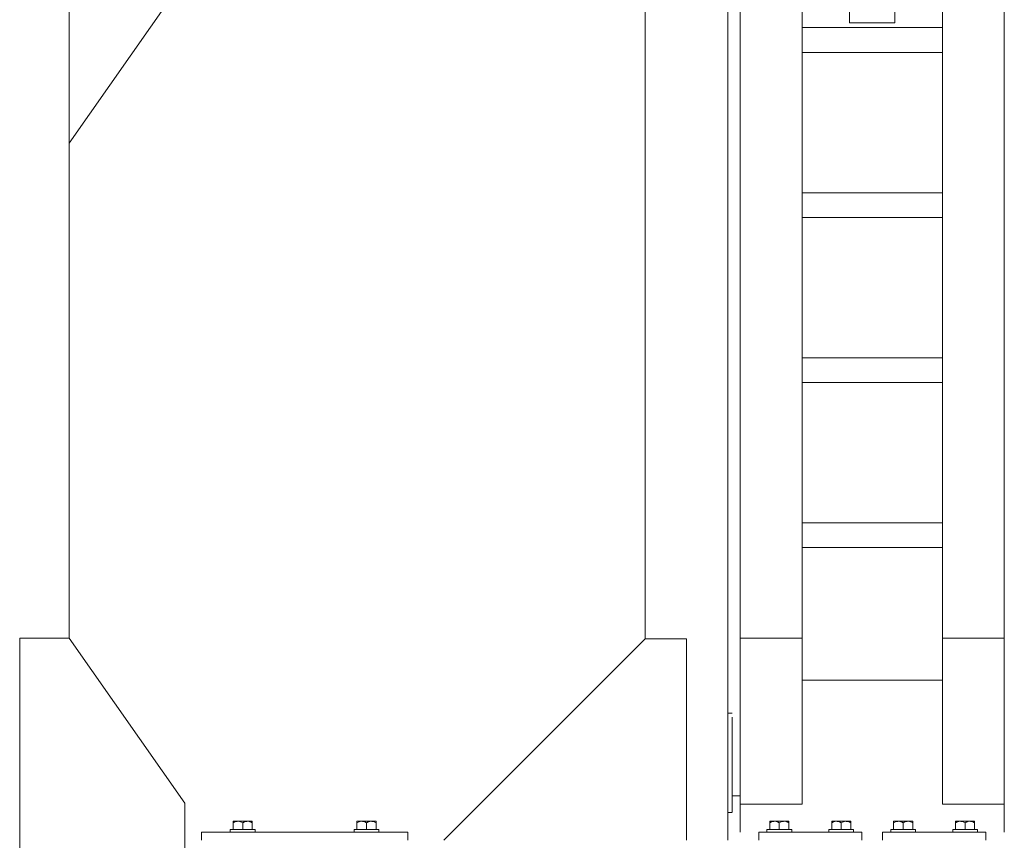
# Model space of a CAD drawing. Header units: millimetres. Extents: x 53746 to 116821, y -810352 to -765802.
# Tile 199 of 256: x 84231 to 85424, y -785977 to -784983. Entities that reach past the tile are written whole.
import ezdxf

# ---------------------------------------------------------------- set-up
doc = ezdxf.new("R2010")
doc.units = ezdxf.units.MM
doc.header["$MEASUREMENT"] = 0
for name, color, linetype, lineweight in [('Main Cradle', 7, 'Continuous', 0), ('Main Cradle Blocks', 7, 'Continuous', 0), ('Main Cradle Hydraulic Arm Support', 7, 'Continuous', 0), ('Main Cradle Rails', 7, 'Continuous', 0)]:
    doc.layers.add(name, color=color, linetype=linetype, lineweight=lineweight)

# ---------------------------------------------------------------- blocks, each defined once
blk = doc.blocks.new('*U90')
at = {"layer": 'Main Cradle', "color": 7, "linetype": 'Continuous', "lineweight": 0}
blk.add_line((-972.5445141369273, -328.0005614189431), (-832.5445141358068, -128.0014834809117), dxfattribs=at)
at = {"layer": 'Main Cradle Hydraulic Arm Support', "color": 7, "linetype": 'Continuous', "lineweight": 0}
for p, q in [((-174.9445141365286, -1172.617205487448), (-174.9445141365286, 1122.641239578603)), ((-159.9559250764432, -927.7132501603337), (-159.9559250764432, 1072.641239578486)), ((-84.95592507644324, -927.7132501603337), (-84.95592507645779, 1072.641239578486)), ((160.0668968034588, -927.7132491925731), (160.0668968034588, 1072.641239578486)), ((85.0668968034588, 1031.908096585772), (85.0668968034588, -927.7132501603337)), ((-274.9445141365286, -127.988000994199), (-274.9445141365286, -928.6172054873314)), ((-84.95592507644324, -188.091903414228), (85.06689680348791, -188.091903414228)), ((85.06689680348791, -218.091903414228), (-84.95592507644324, -218.0919034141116)), ((-84.95592507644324, -388.091903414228), (85.06689680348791, -388.091903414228)), ((85.06689680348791, -418.091903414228), (-84.95592507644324, -418.091903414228)), ((-84.95592507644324, -588.091903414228), (85.06689680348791, -588.091903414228)), ((85.06689680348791, -618.091903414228), (-84.95592507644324, -618.091903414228)), ((-84.95592507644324, -788.0919034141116), (85.06689680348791, -788.091903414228)), ((85.06689680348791, -818.0919034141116), (-84.95592507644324, -818.091903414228)), ((-159.9559250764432, -874.9173540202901), (-159.9555642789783, -874.9194696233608)), ((160.0668968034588, -874.9173540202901), (160.0665360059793, -874.9194696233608)), ((-159.9559250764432, -1128.764427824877), (-159.9559250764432, -927.7132501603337)), ((-159.9559250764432, -927.7132501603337), (-84.95592507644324, -927.7132501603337)), ((-84.95592507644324, -1128.764427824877), (-84.95592507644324, -927.7132501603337)), ((85.0668968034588, -927.7132501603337), (85.0668968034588, -1128.764427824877)), ((160.0668968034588, -927.7132501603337), (85.0668968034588, -927.7132501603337)), ((160.0668968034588, -927.7132501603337), (160.0668968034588, -1128.764427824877)), ((-84.9558889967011, -978.7644278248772), (85.06686072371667, -978.7644278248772)), ((-174.9444780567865, -1018.764595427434), (-170.7354855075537, -1018.764462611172)), ((-170.6825296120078, -1018.76446094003), (-169.7364222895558, -1018.764431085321)), ((-169.6799943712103, -1018.764429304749), (-169.6331031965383, -1018.764427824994)), ((160.0668968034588, -1040.496084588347), (160.0668968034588, -1078.764427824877)), ((160.0668968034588, -1106.357560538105), (160.0665360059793, -1106.350513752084)), ((-159.955961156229, -1118.641183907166), (-169.6330671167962, -1118.638019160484)), ((-159.955961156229, -1118.641287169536), (-169.6330671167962, -1118.638104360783)), ((-169.6330671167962, -1118.763765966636), (-159.955961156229, -1118.763760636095)), ((-159.9559250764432, -1128.764427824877), (-84.95592507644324, -1128.764427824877)), ((85.0668968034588, -1128.764427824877), (160.0668968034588, -1128.764427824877)), ((-170.119808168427, -1138.764424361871), (-174.9444780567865, -1138.764390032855))]:
    blk.add_line(p, q, dxfattribs=at)
at = {"layer": 'Main Cradle Hydraulic Arm Support', "color": 7, "linetype": 'Continuous', "lineweight": 0, "flags": 128}
for points in [[(27.54407492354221, -109.5648568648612), (27.54407492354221, -139.1879657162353), (27.54407492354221, -163.3300711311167), (27.54407492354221, -178.3982918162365), (27.54407492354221, -182.1501419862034), (-27.45592507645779, -182.1501419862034), (-27.45592507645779, -178.3982918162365), (-27.45592507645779, -163.3300711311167), (-27.45592507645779, -139.1879657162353), (-27.45592507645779, -109.5648568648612), (-27.45592507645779, -78.86932087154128)], [(-224.9445141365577, -1172.617205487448), (-224.9445141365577, -928.6172415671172), (-274.9445141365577, -928.6172415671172), (-518.944478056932, -1172.617205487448)], [(-169.6331031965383, -1023.331655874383), (-169.6331031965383, -1036.338020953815), (-169.6331031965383, -1055.803421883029), (-169.6331031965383, -1078.764427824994), (-169.6331031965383, -1101.725433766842), (-169.6331031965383, -1121.190834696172), (-169.6331031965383, -1134.197199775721), (-169.6331031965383, -1138.764427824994), (-169.7314628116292, -1138.764427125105)], [(-159.9559250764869, -1162.617205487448), (-159.9559250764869, -1149.475105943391), (-159.9559250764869, -1128.764531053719)], [(160.0668968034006, -1128.764463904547), (160.0668968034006, -1149.475105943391), (160.0668968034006, -1162.617205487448)]]:
    blk.add_lwpolyline(points, dxfattribs=at)
blk = doc.blocks.new('*U57')
at = {"layer": 'Main Cradle', "color": 7, "linetype": 'Continuous', "lineweight": 0}
blk.add_line((-991.7442636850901, 2344.480716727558), (-991.7442636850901, 4143.739125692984), dxfattribs=at)
at = {"layer": 'Main Cradle', "color": 7, "linetype": 'Continuous', "lineweight": 0, "flags": 128}
blk.add_lwpolyline([(-991.7442636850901, 1399.48068062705), (-851.7442636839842, 1599.479758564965), (-851.740674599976, 2144.479758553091), (-991.7380307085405, 2344.480680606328), (-1051.738030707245, 2344.481080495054), (-1051.744263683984, 1399.481080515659), (-991.7442636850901, 1399.48068062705)], dxfattribs=at)
at = {"layer": 'Main Cradle Blocks', "color": 7, "linetype": 'Continuous', "lineweight": 0}
for p, q in [((-793.2273534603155, 2122.479758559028), (-792.5370810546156, 2122.479758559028)), ((-793.2273534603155, 2122.238963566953), (-793.2273534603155, 2122.479758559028)), ((-793.2273534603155, 2120.68784833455), (-791.0693103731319, 2121.729633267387)), ((-793.2273534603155, 2112.479794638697), (-793.2273534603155, 2120.68784833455)), ((-792.6453171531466, 2122.479397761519), (-792.5371916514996, 2122.47975819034)), ((-787.4358085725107, 2122.479758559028), (-783.679532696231, 2122.479758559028)), ((-787.4353807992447, 2122.479758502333), (-784.7114309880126, 2122.479397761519)), ((-787.384515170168, 2112.479758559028), (-781.644263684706, 2112.479758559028)), ((-783.780612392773, 2121.671232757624), (-781.644263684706, 2120.68784833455)), ((-781.644263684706, 2120.68784833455), (-779.4862205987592, 2121.729633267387)), ((-781.644263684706, 2120.68784833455), (-781.644263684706, 2112.479799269)), ((-775.853568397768, 2122.479758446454), (-778.5770963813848, 2122.479397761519)), ((-775.8527187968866, 2122.479758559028), (-772.7867153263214, 2122.479758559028)), ((-772.9100964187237, 2122.479397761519), (-772.7869045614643, 2122.479758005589)), ((-772.197522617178, 2121.671232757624), (-770.0611739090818, 2120.68784833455)), ((-770.7514953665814, 2122.479758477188), (-770.9679758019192, 2122.479397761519)), ((-770.6432102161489, 2122.479397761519), (-770.7512973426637, 2122.4797580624)), ((-770.0611739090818, 2121.696614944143), (-770.0611739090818, 2120.68784833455)), ((-770.0611739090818, 2120.68784833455), (-770.0611739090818, 2112.479794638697)), ((-643.2273534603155, 2121.696614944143), (-643.2273534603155, 2120.68784833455)), ((-641.0910047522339, 2121.671232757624), (-643.2273534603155, 2120.68784833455)), ((-643.2273534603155, 2120.68784833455), (-643.2273534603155, 2112.479794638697)), ((-642.6453171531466, 2122.479397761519), (-642.5372300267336, 2122.4797580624)), ((-642.3205515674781, 2122.479397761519), (-642.537032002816, 2122.479758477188)), ((-637.4358085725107, 2122.479758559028), (-640.5018120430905, 2122.479758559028)), ((-640.5016228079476, 2122.479758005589), (-640.3784309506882, 2122.479397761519)), ((-634.7114309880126, 2122.479397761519), (-637.4349589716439, 2122.479758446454)), ((-631.644263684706, 2120.68784833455), (-633.8023067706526, 2121.729633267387)), ((-629.5079149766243, 2121.671232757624), (-631.644263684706, 2120.68784833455)), ((-631.644263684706, 2120.68784833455), (-631.644263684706, 2112.479799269)), ((-625.9040121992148, 2112.479758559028), (-631.644263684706, 2112.479758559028)), ((-625.8527187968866, 2122.479758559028), (-629.6089946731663, 2122.479758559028)), ((-628.5770963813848, 2122.479397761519), (-625.8531465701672, 2122.479758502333)), ((-620.0611739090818, 2120.68784833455), (-622.2192169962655, 2121.729633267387)), ((-620.0611739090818, 2122.479758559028), (-620.7514463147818, 2122.479758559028)), ((-620.7513357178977, 2122.47975819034), (-620.6432102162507, 2122.479397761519)), ((-620.0611739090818, 2122.238963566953), (-620.0611739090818, 2122.479758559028)), ((-620.0611739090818, 2112.479794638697), (-620.0611739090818, 2120.68784833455)), ((-143.2273534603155, 2122.479758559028), (-142.5370810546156, 2122.479758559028)), ((-143.2273534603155, 2122.238963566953), (-143.2273534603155, 2122.479758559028)), ((-143.2273534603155, 2120.68784833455), (-141.0693103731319, 2121.729633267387)), ((-143.2273534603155, 2112.479794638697), (-143.2273534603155, 2120.68784833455)), ((-142.6453171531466, 2122.479397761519), (-142.5371916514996, 2122.47975819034)), ((-137.4358085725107, 2122.479758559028), (-133.679532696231, 2122.479758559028)), ((-137.4353807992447, 2122.479758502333), (-134.7114309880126, 2122.479397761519)), ((-137.3845151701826, 2112.479758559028), (-131.6442636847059, 2112.479758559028)), ((-133.7806123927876, 2121.671232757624), (-131.6442636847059, 2120.68784833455)), ((-131.6442636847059, 2120.68784833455), (-129.4862205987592, 2121.729633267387)), ((-131.6442636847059, 2120.68784833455), (-131.6442636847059, 2112.479799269)), ((-125.853568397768, 2122.479758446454), (-128.5770963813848, 2122.479397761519)), ((-125.8527187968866, 2122.479758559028), (-122.7867153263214, 2122.479758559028)), ((-122.9100964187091, 2122.479397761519), (-122.7869045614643, 2122.479758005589)), ((-122.1975226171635, 2121.671232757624), (-120.0611739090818, 2120.68784833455)), ((-120.7514953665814, 2122.479758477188), (-120.9679758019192, 2122.479397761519)), ((-120.6432102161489, 2122.479397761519), (-120.7512973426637, 2122.4797580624)), ((-120.0611739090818, 2121.696614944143), (-120.0611739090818, 2120.68784833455)), ((-120.0611739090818, 2120.68784833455), (-120.0611739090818, 2112.479794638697)), ((-68.2273534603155, 2121.696614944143), (-68.2273534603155, 2120.68784833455)), ((-66.0910047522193, 2121.671232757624), (-68.2273534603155, 2120.68784833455)), ((-68.2273534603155, 2120.68784833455), (-68.2273534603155, 2112.479794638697)), ((-67.6453171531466, 2122.479397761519), (-67.53723002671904, 2122.4797580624)), ((-67.32055156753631, 2122.479397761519), (-67.53703200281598, 2122.479758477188)), ((-62.43580857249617, 2122.479758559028), (-65.50181204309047, 2122.479758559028)), ((-65.50162280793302, 2122.479758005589), (-65.37843095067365, 2122.479397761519)), ((-59.71143098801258, 2122.479397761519), (-62.43495897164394, 2122.479758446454)), ((-56.64426368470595, 2120.68784833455), (-58.80230677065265, 2121.729633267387)), ((-54.50791497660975, 2121.671232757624), (-56.64426368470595, 2120.68784833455)), ((-56.64426368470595, 2120.68784833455), (-56.64426368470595, 2112.479799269)), ((-50.90401219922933, 2112.479758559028), (-56.64426368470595, 2112.479758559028)), ((-50.85271879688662, 2122.479758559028), (-54.60899467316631, 2122.479758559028)), ((-53.57709638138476, 2122.479397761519), (-50.85314657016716, 2122.479758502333)), ((-45.06117390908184, 2120.68784833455), (-47.21921699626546, 2121.729633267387)), ((-45.06117390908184, 2122.479758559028), (-45.75144631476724, 2122.479758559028)), ((-45.75133571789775, 2122.47975819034), (-45.64321021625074, 2122.479397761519)), ((-45.06117390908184, 2122.238963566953), (-45.06117390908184, 2122.479758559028)), ((-45.06117390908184, 2112.479794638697), (-45.06117390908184, 2120.68784833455)), ((6.772646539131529, 2122.479758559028), (7.46291894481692, 2122.479758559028)), ((6.772646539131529, 2122.238963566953), (6.772646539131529, 2122.479758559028)), ((6.772646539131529, 2120.68784833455), (8.930689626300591, 2121.729633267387)), ((6.772646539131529, 2112.479794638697), (6.772646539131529, 2120.68784833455)), ((7.35468284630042, 2122.479397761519), (7.462808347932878, 2122.47975819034)), ((12.5641914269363, 2122.479758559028), (16.32046730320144, 2122.479758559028)), ((12.56461920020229, 2122.479758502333), (15.2885690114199, 2122.479397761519)), ((12.61548482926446, 2112.479758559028), (18.35573631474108, 2112.479758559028)), ((16.21938760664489, 2121.671232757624), (18.35573631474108, 2120.68784833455)), ((18.35573631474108, 2120.68784833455), (20.51377940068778, 2121.729633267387)), ((18.35573631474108, 2120.68784833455), (18.35573631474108, 2112.479799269)), ((24.14643160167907, 2122.479758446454), (21.42290361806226, 2122.479397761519)), ((24.14728120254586, 2122.479758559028), (27.2132846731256, 2122.479758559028)), ((27.08990358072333, 2122.479397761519), (27.21309543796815, 2122.479758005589)), ((27.80247738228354, 2121.671232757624), (29.93882609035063, 2120.68784833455)), ((29.24850463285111, 2122.479758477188), (29.03202419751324, 2122.479397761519)), ((29.35678978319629, 2122.479397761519), (29.24870265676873, 2122.4797580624)), ((29.93882609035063, 2121.696614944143), (29.93882609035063, 2120.68784833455)), ((29.93882609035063, 2120.68784833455), (29.93882609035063, 2112.479794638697)), ((81.77264653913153, 2121.696614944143), (81.77264653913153, 2120.68784833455)), ((83.90899524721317, 2121.671232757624), (81.77264653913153, 2120.68784833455)), ((81.77264653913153, 2120.68784833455), (81.77264653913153, 2112.479794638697)), ((82.354682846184, 2122.479397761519), (82.46276997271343, 2122.4797580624)), ((82.67944843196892, 2122.479397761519), (82.46296799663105, 2122.479758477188)), ((87.56419142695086, 2122.479758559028), (84.49818795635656, 2122.479758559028)), ((84.49837719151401, 2122.479758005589), (84.62156904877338, 2122.479397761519)), ((90.2885690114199, 2122.479397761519), (87.56504102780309, 2122.479758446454)), ((93.35573631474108, 2120.68784833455), (91.19769322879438, 2121.729633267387)), ((95.49208502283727, 2121.671232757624), (93.35573631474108, 2120.68784833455)), ((93.35573631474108, 2120.68784833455), (93.35573631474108, 2112.479799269)), ((99.09598780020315, 2112.479758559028), (93.35573631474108, 2112.479758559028)), ((99.14728120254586, 2122.479758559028), (95.39100532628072, 2122.479758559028)), ((96.42290361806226, 2122.479397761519), (99.14685342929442, 2122.479758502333)), ((104.9388260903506, 2120.68784833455), (102.7807830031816, 2121.729633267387)), ((104.9388260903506, 2122.479758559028), (104.2485536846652, 2122.479758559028)), ((104.2486642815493, 2122.47975819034), (104.3567897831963, 2122.479397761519)), ((104.9388260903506, 2122.238963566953), (104.9388260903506, 2122.479758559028)), ((104.9388260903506, 2112.479794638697), (104.9388260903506, 2120.68784833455)), ((-831.644263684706, 2099.479794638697), (-831.644263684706, 2109.479758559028)), ((-831.644263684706, 2109.479758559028), (-581.644263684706, 2109.479758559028)), ((-581.644263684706, 2099.479794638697), (-581.644263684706, 2109.479758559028)), ((-31.64426368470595, 2109.479758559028), (-156.6442636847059, 2109.479758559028)), ((-156.6442636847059, 2109.479758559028), (-156.6442636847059, 2099.479794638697)), ((-31.64426368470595, 2099.479794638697), (-31.64426368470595, 2109.479758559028)), ((-6.64426368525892, 2099.479794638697), (-6.64426368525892, 2109.479758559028)), ((-6.64426368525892, 2109.479758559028), (118.3557363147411, 2109.479758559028)), ((118.3557363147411, 2109.479758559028), (118.3557363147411, 2099.479794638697))]:
    blk.add_line(p, q, dxfattribs=at)
at = {"layer": 'Main Cradle Blocks', "color": 7, "linetype": 'Continuous', "lineweight": 0, "flags": 128}
for points in [[(-796.644263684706, 2109.479794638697), (-796.644263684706, 2112.479758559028), (-795.5024566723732, 2112.479758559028), (-792.2508654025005, 2112.479758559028), (-787.384515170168, 2112.479758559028)], [(-793.2273534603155, 2122.238963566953), (-793.2273534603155, 2121.734947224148), (-793.2273534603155, 2121.696614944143), (-793.2273534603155, 2120.68784833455)], [(-787.4358085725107, 2122.479758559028), (-787.4358085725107, 2122.479758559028), (-790.5018120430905, 2122.479758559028), (-792.5370810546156, 2122.479758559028)], [(-783.780612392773, 2121.671232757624), (-784.4360180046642, 2121.972923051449), (-785.4778718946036, 2122.261182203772), (-787.4358085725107, 2122.479758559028), (-788.177634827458, 2122.448128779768), (-788.912070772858, 2122.35499759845), (-790.9273373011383, 2121.798170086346), (-791.0693103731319, 2121.729633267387)], [(-775.8527187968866, 2122.479758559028), (-779.6089946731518, 2122.479758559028), (-783.679532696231, 2122.479758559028)], [(-781.644263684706, 2112.479758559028), (-775.9040121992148, 2112.479758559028), (-771.0376619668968, 2112.479758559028), (-767.7860706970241, 2112.479758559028), (-766.644263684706, 2112.479758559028), (-766.644263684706, 2109.479794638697)], [(-772.197522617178, 2121.671232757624), (-772.8529282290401, 2121.972923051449), (-773.8947821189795, 2122.261182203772), (-775.8527187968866, 2122.479758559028), (-776.594545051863, 2122.448128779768), (-777.3289809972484, 2122.35499759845), (-779.3442475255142, 2121.798170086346), (-779.4862205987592, 2121.729633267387)], [(-770.0611739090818, 2121.696614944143), (-770.0611739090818, 2121.732826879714), (-770.0611739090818, 2122.305005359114), (-770.0611739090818, 2122.479758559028), (-770.7514463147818, 2122.479758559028), (-772.7867153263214, 2122.479758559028)], [(-646.644263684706, 2109.479794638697), (-646.644263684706, 2112.479758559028), (-645.5024566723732, 2112.479758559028), (-642.2508654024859, 2112.479758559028), (-637.3845151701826, 2112.479758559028), (-631.644263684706, 2112.479758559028)], [(-640.5018120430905, 2122.479758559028), (-642.5370810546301, 2122.479758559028), (-643.2273534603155, 2122.479758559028), (-643.2273534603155, 2122.305005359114), (-643.2273534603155, 2121.732826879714), (-643.2273534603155, 2121.696614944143)], [(-633.8023067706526, 2121.729633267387), (-633.9442798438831, 2121.798170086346), (-635.9595463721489, 2122.35499759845), (-636.693982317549, 2122.448128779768), (-637.4358085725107, 2122.479758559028), (-639.3937452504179, 2122.261182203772), (-640.4355991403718, 2121.972923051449), (-641.0910047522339, 2121.671232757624)], [(-629.6089946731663, 2122.479758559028), (-633.6795326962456, 2122.479758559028), (-637.4358085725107, 2122.479758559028)], [(-622.2192169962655, 2121.729633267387), (-622.361190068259, 2121.798170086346), (-624.3764565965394, 2122.35499759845), (-625.1108925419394, 2122.448128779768), (-625.8527187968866, 2122.479758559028), (-627.8106554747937, 2122.261182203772), (-628.8525093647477, 2121.972923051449), (-629.5079149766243, 2121.671232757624)], [(-625.9040121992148, 2112.479758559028), (-621.0376619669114, 2112.479758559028), (-617.7860706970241, 2112.479758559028), (-616.644263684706, 2112.479758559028), (-616.644263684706, 2109.479794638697)], [(-620.7514463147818, 2122.479758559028), (-622.7867153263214, 2122.479758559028), (-625.8527187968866, 2122.479758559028), (-625.8527187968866, 2122.479758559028)], [(-620.0611739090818, 2120.68784833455), (-620.0611739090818, 2121.696614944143), (-620.0611739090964, 2121.734947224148), (-620.0611739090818, 2122.238963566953)], [(-146.6442636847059, 2109.479794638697), (-146.6442636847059, 2112.479758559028), (-145.5024566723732, 2112.479758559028), (-142.2508654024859, 2112.479758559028), (-137.3845151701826, 2112.479758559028)], [(-143.2273534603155, 2122.238963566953), (-143.2273534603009, 2121.734947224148), (-143.2273534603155, 2121.696614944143), (-143.2273534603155, 2120.68784833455)], [(-137.4358085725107, 2122.479758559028), (-137.4358085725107, 2122.479758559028), (-140.5018120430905, 2122.479758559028), (-142.5370810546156, 2122.479758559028)], [(-133.7806123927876, 2121.671232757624), (-134.4360180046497, 2121.972923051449), (-135.4778718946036, 2122.261182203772), (-137.4358085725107, 2122.479758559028), (-138.1776348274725, 2122.448128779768), (-138.912070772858, 2122.35499759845), (-140.9273373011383, 2121.798170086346), (-141.0693103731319, 2121.729633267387)], [(-125.8527187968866, 2122.479758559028), (-129.6089946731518, 2122.479758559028), (-133.679532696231, 2122.479758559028)], [(-131.6442636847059, 2112.479758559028), (-125.9040121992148, 2112.479758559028), (-121.0376619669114, 2112.479758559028), (-117.7860706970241, 2112.479758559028), (-116.6442636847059, 2112.479758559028), (-116.6442636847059, 2109.479794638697)], [(-122.1975226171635, 2121.671232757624), (-122.8529282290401, 2121.972923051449), (-123.8947821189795, 2122.261182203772), (-125.8527187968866, 2122.479758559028), (-126.5945450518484, 2122.448128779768), (-127.3289809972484, 2122.35499759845), (-129.3442475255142, 2121.798170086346), (-129.4862205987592, 2121.729633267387)], [(-120.0611739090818, 2121.696614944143), (-120.0611739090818, 2121.732826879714), (-120.0611739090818, 2122.305005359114), (-120.0611739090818, 2122.479758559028), (-120.7514463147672, 2122.479758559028), (-122.7867153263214, 2122.479758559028)], [(-71.64426368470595, 2109.479794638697), (-71.64426368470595, 2112.479758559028), (-70.50245667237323, 2112.479758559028), (-67.2508654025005, 2112.479758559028), (-62.38451517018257, 2112.479758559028), (-56.64426368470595, 2112.479758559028)], [(-65.50181204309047, 2122.479758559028), (-67.53708105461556, 2122.479758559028), (-68.2273534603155, 2122.479758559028), (-68.2273534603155, 2122.305005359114), (-68.2273534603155, 2121.732826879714), (-68.2273534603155, 2121.696614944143)], [(-58.80230677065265, 2121.729633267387), (-58.94427984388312, 2121.798170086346), (-60.95954637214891, 2122.35499759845), (-61.69398231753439, 2122.448128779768), (-62.43580857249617, 2122.479758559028), (-64.39374525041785, 2122.261182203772), (-65.43559914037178, 2121.972923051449), (-66.0910047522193, 2121.671232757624)], [(-54.60899467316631, 2122.479758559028), (-58.67953269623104, 2122.479758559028), (-62.43580857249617, 2122.479758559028)], [(-47.21921699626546, 2121.729633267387), (-47.36119006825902, 2121.798170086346), (-49.37645659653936, 2122.35499759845), (-50.11089254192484, 2122.448128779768), (-50.85271879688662, 2122.479758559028), (-52.81065547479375, 2122.261182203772), (-53.85250936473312, 2121.972923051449), (-54.50791497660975, 2121.671232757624)], [(-50.90401219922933, 2112.479758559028), (-46.03766196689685, 2112.479758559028), (-42.78607069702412, 2112.479758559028), (-41.64426368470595, 2112.479758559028), (-41.64426368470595, 2109.479794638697)], [(-45.75144631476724, 2122.479758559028), (-47.78671532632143, 2122.479758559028), (-50.85271879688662, 2122.479758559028), (-50.85271879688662, 2122.479758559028)], [(-45.06117390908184, 2120.68784833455), (-45.06117390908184, 2121.696614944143), (-45.06117390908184, 2121.734947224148), (-45.06117390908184, 2122.238963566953)], [(3.35573631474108, 2109.479794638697), (3.35573631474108, 2112.479758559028), (4.497543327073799, 2112.479758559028), (7.749134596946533, 2112.479758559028), (12.61548482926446, 2112.479758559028)], [(6.772646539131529, 2122.238963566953), (6.772646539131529, 2121.734947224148), (6.772646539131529, 2121.696614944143), (6.772646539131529, 2120.68784833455)], [(12.5641914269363, 2122.479758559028), (12.5641914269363, 2122.479758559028), (9.49818795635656, 2122.479758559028), (7.46291894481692, 2122.479758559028)], [(16.21938760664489, 2121.671232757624), (15.56398199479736, 2121.972923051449), (14.52212810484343, 2122.261182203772), (12.5641914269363, 2122.479758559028), (11.82236517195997, 2122.448128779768), (11.08792922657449, 2122.35499759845), (9.072662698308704, 2121.798170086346), (8.930689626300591, 2121.729633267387)], [(24.14728120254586, 2122.479758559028), (20.39100532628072, 2122.479758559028), (16.32046730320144, 2122.479758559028)], [(18.35573631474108, 2112.479758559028), (24.09598780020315, 2112.479758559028), (28.96233803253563, 2112.479758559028), (32.21392930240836, 2112.479758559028), (33.35573631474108, 2112.479758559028), (33.35573631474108, 2109.479794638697)], [(27.80247738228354, 2121.671232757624), (27.14707177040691, 2121.972923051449), (26.10521788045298, 2122.261182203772), (24.14728120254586, 2122.479758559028), (23.40545494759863, 2122.448128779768), (22.67101900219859, 2122.35499759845), (20.65575247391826, 2121.798170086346), (20.51377940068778, 2121.729633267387)], [(29.93882609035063, 2121.696614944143), (29.93882609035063, 2121.732826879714), (29.93882609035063, 2122.305005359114), (29.93882609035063, 2122.479758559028), (29.24855368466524, 2122.479758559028), (27.2132846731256, 2122.479758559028)], [(78.35573631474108, 2109.479794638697), (78.35573631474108, 2112.479758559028), (79.4975433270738, 2112.479758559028), (82.74913459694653, 2112.479758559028), (87.61548482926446, 2112.479758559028), (93.35573631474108, 2112.479758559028)], [(84.49818795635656, 2122.479758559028), (82.46291894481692, 2122.479758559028), (81.77264653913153, 2122.479758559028), (81.77264653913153, 2122.305005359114), (81.77264653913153, 2121.732826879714), (81.77264653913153, 2121.696614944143)], [(91.19769322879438, 2121.729633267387), (91.0557201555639, 2121.798170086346), (89.04045362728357, 2122.35499759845), (88.30601768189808, 2122.448128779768), (87.56419142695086, 2122.479758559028), (85.60625474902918, 2122.261182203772), (84.56440085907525, 2121.972923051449), (83.90899524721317, 2121.671232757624)], [(95.39100532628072, 2122.479758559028), (91.32046730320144, 2122.479758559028), (87.56419142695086, 2122.479758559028)], [(102.7807830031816, 2121.729633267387), (102.6388099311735, 2121.798170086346), (100.6235434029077, 2122.35499759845), (99.88910745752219, 2122.448128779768), (99.14728120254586, 2122.479758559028), (97.18934452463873, 2122.261182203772), (96.14749063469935, 2121.972923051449), (95.49208502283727, 2121.671232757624)], [(99.09598780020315, 2112.479758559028), (103.9623380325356, 2112.479758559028), (107.2139293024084, 2112.479758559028), (108.3557363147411, 2112.479758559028), (108.3557363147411, 2109.479794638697)], [(104.2485536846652, 2122.479758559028), (102.2132846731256, 2122.479758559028), (99.14728120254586, 2122.479758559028), (99.14728120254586, 2122.479758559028)], [(104.9388260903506, 2120.68784833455), (104.9388260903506, 2121.696614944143), (104.9388260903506, 2121.734947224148), (104.9388260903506, 2122.238963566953)]]:
    blk.add_lwpolyline(points, dxfattribs=at)
at = {"layer": 'Main Cradle Hydraulic Arm Support', "color": 7, "linetype": 'Continuous', "lineweight": 0}
blk.add_blockref('*U90', (-19.1997495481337, 3272.097000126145), dxfattribs=at)

msp = doc.modelspace()

# ---------------------------------------------------------------- block references
at = {"layer": 'Main Cradle Rails', "color": 7, "linetype": 'Continuous', "lineweight": 0}
msp.add_blockref('*U57', (85283.05, -788076.9500000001), dxfattribs=at)

doc.saveas('drawing.dxf')
